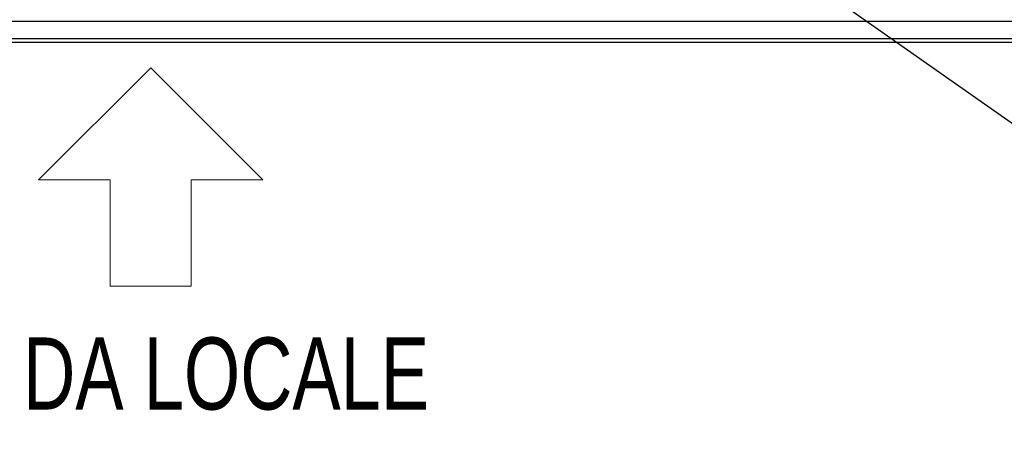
# Model space of a CAD drawing. Header units: millimetres. Extents: x 318 to 5748, y 314 to 3952.
# Tile 8 of 23: x 2195 to 2701, y 1835 to 2049. Entities that reach past the tile are written whole.
import ezdxf

# ---------------------------------------------------------------- set-up
doc = ezdxf.new("R2010")
doc.units = ezdxf.units.MM
doc.header["$LTSCALE"] = 5
doc.styles.add('SLDTEXTSTYLE0', font='TXT', dxfattribs={"width": 0.75})
doc.dimstyles.new('SLDDIMSTYLE0', dxfattribs={"dimtxt": 0.18, "dimasz": 15, "dimexe": 0, "dimexo": 0.0625, "dimgap": 0, "dimtad": 0, "dimtih": 1, "dimtoh": 1, "dimdec": 0, "dimrnd": 1e-09, "dimzin": 0, "dimdsep": 46, "dimtxsty": 'Standard', "dimsah": 1, "dimcen": 0.09, "dimadec": 0, "dimazin": 0, "dimtfac": 15, "dimtdec": 0, "dimtofl": 0, "dimtmove": 0, "dimatfit": 3, "dimfxl": 1, "dimfrac": 2, "dimtolj": 1, "dimtzin": 0, "dimarcsym": 0})

msp = doc.modelspace()

# ---------------------------------------------------------------- linework, layer by layer
at = {"color": 7, "linetype": 'Continuous', "lineweight": 25}
for p, q in [((2753.59, 2048.47), (1742.28, 2048.47)), ((2763.59, 2039.47), (1732.28, 2039.47)), ((2762.59, 2037.67), (1733.28, 2037.67))]:
    msp.add_line(p, q, dxfattribs=at)
at = {"color": 1, "linetype": 'Continuous', "lineweight": 18}
for p, q in [((2262.75, 2024.64), (2205.17, 1967.06)), ((2262.75, 2024.64), (2320.33, 1967.06)), ((2205.17, 1967.06), (2241.96, 1967.06)), ((2241.96, 1967.06), (2241.96, 1912.46)), ((2320.33, 1967.06), (2283.53, 1967.06)), ((2283.53, 1912.46), (2283.53, 1967.06)), ((2241.96, 1912.46), (2283.53, 1912.46))]:
    msp.add_line(p, q, dxfattribs=at)

# ---------------------------------------------------------------- texts
at = {"color": 1, "linetype": 'Continuous', "lineweight": 0, "insert": (1949.53, 1886.08), "char_height": 37.0417, "attachment_point": 1, "style": 'SLDTEXTSTYLE0'}
msp.add_mtext('ESTRAZIONE DA LOCALE', dxfattribs=at)

# ---------------------------------------------------------------- leaders
at = {"color": 5, "linetype": 'Continuous', "lineweight": 0, "true_color": 0x0000ff}
msp.add_leader([(2342.52, 2251.16), (2934.77, 1834.76)], dimstyle='SLDDIMSTYLE0', dxfattribs=at)

doc.saveas('drawing.dxf')
